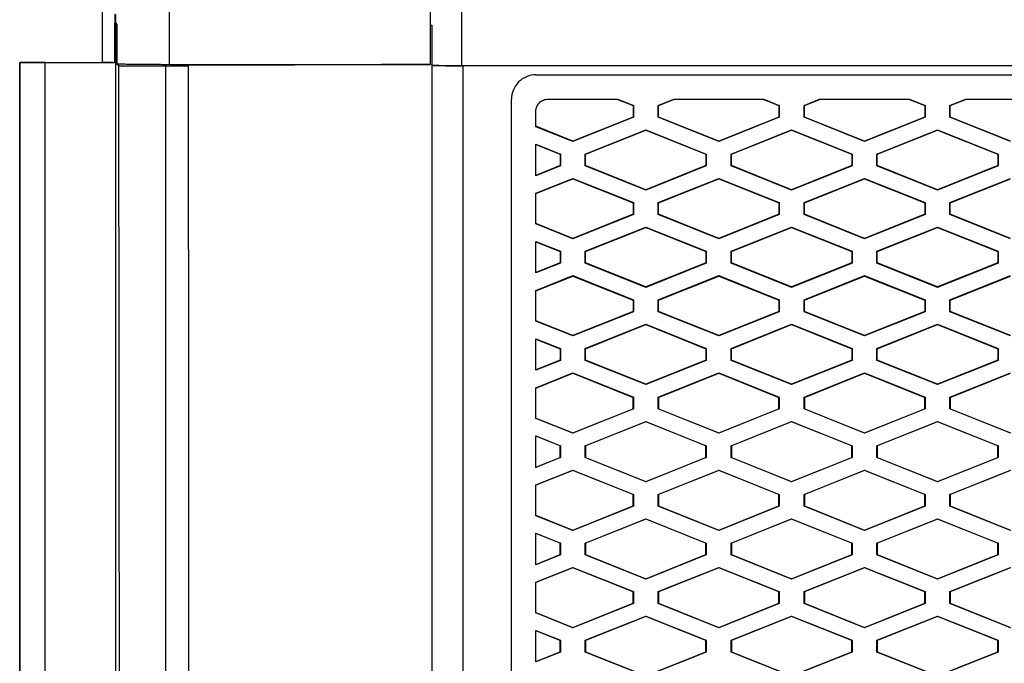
# Model space of a CAD drawing. Header units: millimetres. Extents: x -0.43 to 1.28, y -0.94 to 1.34.
# Tile 64 of 177: x 0.2464 to 0.2869, y 0.3525 to 0.379. Entities that reach past the tile are written whole.
import ezdxf

# ---------------------------------------------------------------- set-up
doc = ezdxf.new("R2010")
doc.units = ezdxf.units.MM

msp = doc.modelspace()

# ---------------------------------------------------------------- linework, layer by layer
at = {"color": 7, "linetype": 'Continuous', "lineweight": 25}
for p, q in [((0.264568, 0.377092), (0.264568, 0.406187)), ((0.26329, 0.377142), (0.26329, 0.405305)), ((0.250337, 0.378828), (0.250291, 0.378828)), ((0.250337, 0.378828), (0.25039, 0.378775)), ((0.26329, 0.378757), (0.263338, 0.378757)), ((0.246389, 0.377214), (0.249798, 0.377214)), ((0.246389, 0.377214), (0.246392, 0.37721)), ((0.247437, 0.37721), (0.246392, 0.37721)), ((0.247441, 0.377206), (0.247437, 0.37721)), ((0.250291, 0.377206), (0.247441, 0.377206)), ((0.250467, 0.377076), (0.25039, 0.377153)), ((0.250467, 0.377076), (0.252386, 0.37708)), ((0.26329, 0.377142), (0.26329, 0.377133)), ((0.264568, 0.377092), (0.321613, 0.377092)), ((0.321661, 0.377079), (0.264615, 0.377079)), ((0.264615, 0.377079), (0.264616, 0.325797)), ((0.267615, 0.376707), (0.318661, 0.376707)), ((0.266616, 0.327797), (0.266615, 0.375707)), ((0.268115, 0.375707), (0.270986, 0.375707)), ((0.270949, 0.375707), (0.271613, 0.375441)), ((0.270986, 0.375707), (0.271627, 0.37545)), ((0.271627, 0.37545), (0.271613, 0.375441)), ((0.271613, 0.375441), (0.271613, 0.374973)), ((0.271627, 0.37545), (0.271627, 0.374963)), ((0.272646, 0.37545), (0.273287, 0.375707)), ((0.272646, 0.374963), (0.272646, 0.37545)), ((0.27266, 0.375441), (0.272646, 0.37545)), ((0.27266, 0.375441), (0.273324, 0.375707)), ((0.27266, 0.374973), (0.27266, 0.375441)), ((0.273287, 0.375707), (0.276986, 0.375707)), ((0.276949, 0.375707), (0.277613, 0.375441)), ((0.276986, 0.375707), (0.277627, 0.37545)), ((0.277627, 0.37545), (0.277613, 0.375441)), ((0.277613, 0.375441), (0.277613, 0.374973)), ((0.277627, 0.37545), (0.277627, 0.374963)), ((0.278646, 0.37545), (0.279287, 0.375707)), ((0.278646, 0.374963), (0.278646, 0.37545)), ((0.27866, 0.375441), (0.278646, 0.37545)), ((0.27866, 0.375441), (0.279324, 0.375707)), ((0.27866, 0.374973), (0.27866, 0.375441)), ((0.279287, 0.375707), (0.282986, 0.375707)), ((0.282949, 0.375707), (0.283613, 0.375441)), ((0.282986, 0.375707), (0.283627, 0.37545)), ((0.283627, 0.37545), (0.283613, 0.375441)), ((0.283613, 0.375441), (0.283613, 0.374973)), ((0.283627, 0.37545), (0.283627, 0.374963)), ((0.284646, 0.375451), (0.285287, 0.375707)), ((0.284646, 0.374963), (0.284646, 0.375451)), ((0.28466, 0.375441), (0.284646, 0.375451)), ((0.28466, 0.375441), (0.285324, 0.375707)), ((0.28466, 0.374973), (0.28466, 0.375441)), ((0.285287, 0.375707), (0.288986, 0.375707)), ((0.267615, 0.374575), (0.267615, 0.375207)), ((0.271613, 0.374973), (0.269137, 0.373982)), ((0.271613, 0.374973), (0.271627, 0.374963)), ((0.27266, 0.374973), (0.272646, 0.374963)), ((0.275137, 0.373982), (0.27266, 0.374973)), ((0.277613, 0.374973), (0.275137, 0.373982)), ((0.277613, 0.374973), (0.277627, 0.374963)), ((0.27866, 0.374973), (0.278646, 0.374963)), ((0.281137, 0.373982), (0.27866, 0.374973)), ((0.283613, 0.374973), (0.281137, 0.373982)), ((0.283613, 0.374973), (0.283627, 0.374963)), ((0.28466, 0.374973), (0.284646, 0.374963)), ((0.287137, 0.373982), (0.28466, 0.374973)), ((0.269137, 0.373982), (0.267615, 0.37459)), ((0.269137, 0.373967), (0.267615, 0.374575)), ((0.271627, 0.374963), (0.269137, 0.373967)), ((0.275137, 0.373967), (0.272646, 0.374963)), ((0.277627, 0.374963), (0.275137, 0.373967)), ((0.281137, 0.373967), (0.278646, 0.374963)), ((0.283627, 0.374963), (0.281137, 0.373967)), ((0.287137, 0.373967), (0.284646, 0.374963)), ((0.269646, 0.37345), (0.272137, 0.374447)), ((0.26966, 0.373441), (0.272137, 0.374432)), ((0.272137, 0.374447), (0.274627, 0.37345)), ((0.272137, 0.374432), (0.272137, 0.374447)), ((0.272137, 0.374432), (0.274613, 0.373441)), ((0.275646, 0.37345), (0.278137, 0.374447)), ((0.27566, 0.373441), (0.278137, 0.374432)), ((0.278137, 0.374447), (0.280627, 0.373451)), ((0.278137, 0.374432), (0.278137, 0.374447)), ((0.278137, 0.374432), (0.280613, 0.373441)), ((0.281646, 0.373451), (0.284137, 0.374447)), ((0.28166, 0.373441), (0.284137, 0.374432)), ((0.284137, 0.374447), (0.286627, 0.373451)), ((0.284137, 0.374432), (0.284137, 0.374447)), ((0.284137, 0.374432), (0.286613, 0.373441)), ((0.267615, 0.373855), (0.268627, 0.37345)), ((0.267616, 0.372558), (0.267615, 0.373855)), ((0.267615, 0.37384), (0.268613, 0.373441)), ((0.269137, 0.373982), (0.269137, 0.373967)), ((0.275137, 0.373982), (0.275137, 0.373967)), ((0.281137, 0.373982), (0.281137, 0.373967)), ((0.268627, 0.37345), (0.268613, 0.373441)), ((0.268613, 0.373441), (0.268613, 0.372973)), ((0.268627, 0.37345), (0.268627, 0.372963)), ((0.269646, 0.372963), (0.269646, 0.37345)), ((0.26966, 0.373441), (0.269646, 0.37345)), ((0.26966, 0.372973), (0.26966, 0.373441)), ((0.274613, 0.373441), (0.274627, 0.37345)), ((0.274613, 0.373441), (0.274613, 0.372973)), ((0.274627, 0.37345), (0.274627, 0.372963)), ((0.275646, 0.372963), (0.275646, 0.37345)), ((0.27566, 0.373441), (0.275646, 0.37345)), ((0.27566, 0.372973), (0.27566, 0.373441)), ((0.280613, 0.373441), (0.280627, 0.373451)), ((0.280613, 0.373441), (0.280613, 0.372973)), ((0.280627, 0.373451), (0.280627, 0.372963)), ((0.281646, 0.372963), (0.281646, 0.373451)), ((0.28166, 0.373441), (0.281646, 0.373451)), ((0.28166, 0.372973), (0.28166, 0.373441)), ((0.286613, 0.373441), (0.286627, 0.373451)), ((0.286613, 0.373441), (0.286613, 0.372973)), ((0.286627, 0.373451), (0.286627, 0.372963)), ((0.268613, 0.372973), (0.267616, 0.372573)), ((0.268627, 0.372963), (0.267616, 0.372558)), ((0.268613, 0.372973), (0.268627, 0.372963)), ((0.26966, 0.372973), (0.269646, 0.372963)), ((0.272137, 0.371967), (0.269646, 0.372963)), ((0.272137, 0.371982), (0.26966, 0.372973)), ((0.274613, 0.372973), (0.272137, 0.371982)), ((0.274627, 0.372963), (0.272137, 0.371967)), ((0.274613, 0.372973), (0.274627, 0.372963)), ((0.27566, 0.372973), (0.275646, 0.372963)), ((0.278137, 0.371967), (0.275646, 0.372963)), ((0.278137, 0.371982), (0.27566, 0.372973)), ((0.280613, 0.372973), (0.278137, 0.371982)), ((0.280627, 0.372963), (0.278137, 0.371967)), ((0.280613, 0.372973), (0.280627, 0.372963)), ((0.28166, 0.372973), (0.281646, 0.372963)), ((0.284137, 0.371967), (0.281646, 0.372963)), ((0.284137, 0.371982), (0.28166, 0.372973)), ((0.286613, 0.372973), (0.284137, 0.371982)), ((0.286627, 0.372963), (0.284137, 0.371967)), ((0.286613, 0.372973), (0.286627, 0.372963)), ((0.267616, 0.371838), (0.269137, 0.372447)), ((0.267616, 0.371823), (0.269137, 0.372431)), ((0.269137, 0.372447), (0.271627, 0.37145)), ((0.269137, 0.372447), (0.269137, 0.372431)), ((0.269137, 0.372431), (0.271613, 0.371441)), ((0.272646, 0.37145), (0.275137, 0.372447)), ((0.27266, 0.371441), (0.275137, 0.372432)), ((0.275137, 0.372447), (0.277627, 0.37145)), ((0.275137, 0.372447), (0.275137, 0.372432)), ((0.275137, 0.372432), (0.277613, 0.371441)), ((0.278646, 0.37145), (0.281137, 0.372447)), ((0.27866, 0.371441), (0.281137, 0.372432)), ((0.281137, 0.372447), (0.283627, 0.37145)), ((0.281137, 0.372447), (0.281137, 0.372432)), ((0.281137, 0.372432), (0.283613, 0.371441)), ((0.284646, 0.371451), (0.287137, 0.372447)), ((0.28466, 0.371441), (0.287137, 0.372432)), ((0.267616, 0.370575), (0.267616, 0.371838)), ((0.272137, 0.371967), (0.272137, 0.371982)), ((0.278137, 0.371967), (0.278137, 0.371982)), ((0.284137, 0.371967), (0.284137, 0.371982)), ((0.271613, 0.371441), (0.271627, 0.37145)), ((0.271613, 0.371441), (0.271613, 0.370973)), ((0.271627, 0.37145), (0.271627, 0.370963)), ((0.272646, 0.370963), (0.272646, 0.37145)), ((0.27266, 0.371441), (0.272646, 0.37145)), ((0.27266, 0.370973), (0.27266, 0.371441)), ((0.277613, 0.371441), (0.277627, 0.37145)), ((0.277613, 0.371441), (0.277613, 0.370973)), ((0.277627, 0.37145), (0.277627, 0.370963)), ((0.278646, 0.370963), (0.278646, 0.37145)), ((0.27866, 0.371441), (0.278646, 0.37145)), ((0.27866, 0.370973), (0.27866, 0.371441)), ((0.283613, 0.371441), (0.283627, 0.37145)), ((0.283613, 0.371441), (0.283613, 0.370973)), ((0.283627, 0.37145), (0.283627, 0.370963)), ((0.284646, 0.370963), (0.284646, 0.371451)), ((0.28466, 0.371441), (0.284646, 0.371451)), ((0.28466, 0.370973), (0.28466, 0.371441)), ((0.271613, 0.370973), (0.269137, 0.369982)), ((0.271627, 0.370963), (0.269137, 0.369967)), ((0.271613, 0.370973), (0.271627, 0.370963)), ((0.27266, 0.370973), (0.272646, 0.370963)), ((0.275137, 0.369967), (0.272646, 0.370963)), ((0.275137, 0.369982), (0.27266, 0.370973)), ((0.277613, 0.370973), (0.275137, 0.369982)), ((0.277627, 0.370963), (0.275137, 0.369967)), ((0.277613, 0.370973), (0.277627, 0.370963)), ((0.27866, 0.370973), (0.278646, 0.370963)), ((0.281137, 0.369967), (0.278646, 0.370963)), ((0.281137, 0.369982), (0.27866, 0.370973)), ((0.283613, 0.370973), (0.281137, 0.369982)), ((0.283627, 0.370963), (0.281137, 0.369967)), ((0.283613, 0.370973), (0.283627, 0.370963)), ((0.28466, 0.370973), (0.284646, 0.370963)), ((0.287137, 0.369967), (0.284646, 0.370963)), ((0.287137, 0.369982), (0.28466, 0.370973)), ((0.269137, 0.369982), (0.267616, 0.37059)), ((0.269137, 0.369967), (0.267616, 0.370575)), ((0.269646, 0.36945), (0.272137, 0.370447)), ((0.26966, 0.369441), (0.272137, 0.370432)), ((0.272137, 0.370447), (0.274627, 0.36945)), ((0.272137, 0.370432), (0.272137, 0.370447)), ((0.272137, 0.370432), (0.274613, 0.369441)), ((0.275646, 0.36945), (0.278137, 0.370447)), ((0.27566, 0.369441), (0.278137, 0.370432)), ((0.278137, 0.370447), (0.280627, 0.369451)), ((0.278137, 0.370432), (0.278137, 0.370447)), ((0.278137, 0.370432), (0.280613, 0.369441)), ((0.281646, 0.369451), (0.284137, 0.370447)), ((0.28166, 0.369441), (0.284137, 0.370432)), ((0.284137, 0.370447), (0.286627, 0.369451)), ((0.284137, 0.370432), (0.284137, 0.370447)), ((0.284137, 0.370432), (0.286613, 0.369441)), ((0.267616, 0.369855), (0.268627, 0.36945)), ((0.267616, 0.368558), (0.267616, 0.369855)), ((0.267616, 0.36984), (0.268613, 0.369441)), ((0.269137, 0.369982), (0.269137, 0.369967)), ((0.275137, 0.369982), (0.275137, 0.369967)), ((0.281137, 0.369982), (0.281137, 0.369967)), ((0.268627, 0.36945), (0.268613, 0.369441)), ((0.268613, 0.369441), (0.268613, 0.368973)), ((0.268627, 0.36945), (0.268627, 0.368963)), ((0.269646, 0.368963), (0.269646, 0.36945)), ((0.26966, 0.369441), (0.269646, 0.36945)), ((0.26966, 0.368973), (0.26966, 0.369441)), ((0.274613, 0.369441), (0.274627, 0.36945)), ((0.274613, 0.369441), (0.274613, 0.368973)), ((0.274627, 0.36945), (0.274627, 0.368963)), ((0.275646, 0.368963), (0.275646, 0.36945)), ((0.27566, 0.369441), (0.275646, 0.36945)), ((0.27566, 0.368973), (0.27566, 0.369441)), ((0.280627, 0.369451), (0.280613, 0.369441)), ((0.280613, 0.369441), (0.280613, 0.368973)), ((0.280627, 0.369451), (0.280627, 0.368963)), ((0.281646, 0.368963), (0.281646, 0.369451)), ((0.28166, 0.369441), (0.281646, 0.369451)), ((0.28166, 0.368973), (0.28166, 0.369441)), ((0.286627, 0.369451), (0.286613, 0.369441)), ((0.286613, 0.369441), (0.286613, 0.368973)), ((0.286627, 0.369451), (0.286627, 0.368963)), ((0.268613, 0.368973), (0.267616, 0.368573)), ((0.268627, 0.368963), (0.267616, 0.368558)), ((0.268613, 0.368973), (0.268627, 0.368963)), ((0.26966, 0.368973), (0.269646, 0.368963)), ((0.272137, 0.367967), (0.269646, 0.368963)), ((0.272137, 0.367982), (0.26966, 0.368973)), ((0.274613, 0.368973), (0.272137, 0.367982)), ((0.274627, 0.368963), (0.272137, 0.367967)), ((0.274613, 0.368973), (0.274627, 0.368963)), ((0.275646, 0.368963), (0.27566, 0.368973)), ((0.278137, 0.367967), (0.275646, 0.368963)), ((0.278137, 0.367982), (0.27566, 0.368973)), ((0.280613, 0.368973), (0.278137, 0.367982)), ((0.280627, 0.368963), (0.278137, 0.367967)), ((0.280613, 0.368973), (0.280627, 0.368963)), ((0.281646, 0.368963), (0.28166, 0.368973)), ((0.284137, 0.367967), (0.281646, 0.368963)), ((0.284137, 0.367982), (0.28166, 0.368973)), ((0.286613, 0.368973), (0.284137, 0.367982)), ((0.286627, 0.368963), (0.284137, 0.367967)), ((0.286613, 0.368973), (0.286627, 0.368963)), ((0.267616, 0.367838), (0.269137, 0.368447)), ((0.267616, 0.367823), (0.269137, 0.368431)), ((0.269137, 0.368447), (0.271627, 0.36745)), ((0.269137, 0.368447), (0.269137, 0.368431)), ((0.269137, 0.368431), (0.271613, 0.367441)), ((0.272646, 0.36745), (0.275137, 0.368447)), ((0.27266, 0.367441), (0.275137, 0.368432)), ((0.275137, 0.368447), (0.277627, 0.36745)), ((0.275137, 0.368447), (0.275137, 0.368432)), ((0.275137, 0.368432), (0.277613, 0.367441)), ((0.278646, 0.36745), (0.281137, 0.368447)), ((0.27866, 0.367441), (0.281137, 0.368432)), ((0.281137, 0.368447), (0.283627, 0.36745)), ((0.281137, 0.368447), (0.281137, 0.368432)), ((0.281137, 0.368432), (0.283613, 0.367441)), ((0.284646, 0.367451), (0.287137, 0.368447)), ((0.28466, 0.367441), (0.287137, 0.368432)), ((0.267616, 0.366575), (0.267616, 0.367838)), ((0.272137, 0.367967), (0.272137, 0.367982)), ((0.278137, 0.367982), (0.278137, 0.367967)), ((0.284137, 0.367982), (0.284137, 0.367967)), ((0.271613, 0.367441), (0.271627, 0.36745)), ((0.271613, 0.367441), (0.271613, 0.366973)), ((0.271627, 0.36745), (0.271627, 0.366963)), ((0.272646, 0.366963), (0.272646, 0.36745)), ((0.27266, 0.367441), (0.272646, 0.36745)), ((0.27266, 0.366973), (0.27266, 0.367441)), ((0.277613, 0.367441), (0.277627, 0.36745)), ((0.277613, 0.367441), (0.277613, 0.366973)), ((0.277627, 0.36745), (0.277627, 0.366963)), ((0.278646, 0.366963), (0.278646, 0.36745)), ((0.27866, 0.367441), (0.278646, 0.36745)), ((0.27866, 0.366973), (0.27866, 0.367441)), ((0.283613, 0.367441), (0.283627, 0.36745)), ((0.283613, 0.367441), (0.283613, 0.366973)), ((0.283627, 0.36745), (0.283627, 0.366963)), ((0.284646, 0.366963), (0.284646, 0.367451)), ((0.28466, 0.367441), (0.284646, 0.367451)), ((0.28466, 0.366973), (0.28466, 0.367441)), ((0.271613, 0.366973), (0.269137, 0.365982)), ((0.271627, 0.366963), (0.269137, 0.365967)), ((0.271613, 0.366973), (0.271627, 0.366963)), ((0.27266, 0.366973), (0.272646, 0.366963)), ((0.275137, 0.365967), (0.272646, 0.366963)), ((0.275137, 0.365982), (0.27266, 0.366973)), ((0.277613, 0.366973), (0.275137, 0.365982)), ((0.277627, 0.366963), (0.275137, 0.365967)), ((0.277613, 0.366973), (0.277627, 0.366963)), ((0.27866, 0.366973), (0.278646, 0.366963)), ((0.281137, 0.365967), (0.278646, 0.366963)), ((0.281137, 0.365982), (0.27866, 0.366973)), ((0.283613, 0.366973), (0.281137, 0.365982)), ((0.283627, 0.366963), (0.281137, 0.365967)), ((0.283613, 0.366973), (0.283627, 0.366963)), ((0.28466, 0.366973), (0.284646, 0.366963)), ((0.287137, 0.365967), (0.284646, 0.366963)), ((0.287137, 0.365982), (0.28466, 0.366973)), ((0.269137, 0.365982), (0.267616, 0.36659)), ((0.269137, 0.365967), (0.267616, 0.366575)), ((0.269646, 0.36545), (0.272137, 0.366447)), ((0.26966, 0.365441), (0.272137, 0.366432)), ((0.272137, 0.366447), (0.274627, 0.36545)), ((0.272137, 0.366432), (0.272137, 0.366447)), ((0.272137, 0.366432), (0.274613, 0.365441)), ((0.275646, 0.36545), (0.278137, 0.366447)), ((0.27566, 0.365441), (0.278137, 0.366432)), ((0.278137, 0.366447), (0.280627, 0.365451)), ((0.278137, 0.366432), (0.278137, 0.366447)), ((0.278137, 0.366432), (0.280613, 0.365441)), ((0.281646, 0.365451), (0.284137, 0.366447)), ((0.28166, 0.365441), (0.284137, 0.366432)), ((0.284137, 0.366447), (0.286627, 0.365451)), ((0.284137, 0.366432), (0.284137, 0.366447)), ((0.284137, 0.366432), (0.286613, 0.365441)), ((0.267616, 0.365855), (0.268627, 0.36545)), ((0.267616, 0.364558), (0.267616, 0.365855)), ((0.267616, 0.36584), (0.268613, 0.365441)), ((0.269137, 0.365982), (0.269137, 0.365967)), ((0.275137, 0.365982), (0.275137, 0.365967)), ((0.281137, 0.365982), (0.281137, 0.365967)), ((0.268627, 0.36545), (0.268613, 0.365441)), ((0.268613, 0.365441), (0.268613, 0.364973)), ((0.268627, 0.36545), (0.268627, 0.364963)), ((0.269646, 0.364963), (0.269646, 0.36545)), ((0.26966, 0.365441), (0.269646, 0.36545)), ((0.26966, 0.364973), (0.26966, 0.365441)), ((0.274613, 0.365441), (0.274627, 0.36545)), ((0.274613, 0.365441), (0.274613, 0.364973)), ((0.274627, 0.36545), (0.274627, 0.364963)), ((0.275646, 0.364963), (0.275646, 0.36545)), ((0.27566, 0.365441), (0.275646, 0.36545)), ((0.27566, 0.364973), (0.27566, 0.365441)), ((0.280627, 0.365451), (0.280613, 0.365441)), ((0.280613, 0.365441), (0.280613, 0.364973)), ((0.280627, 0.365451), (0.280627, 0.364963)), ((0.281646, 0.364963), (0.281646, 0.365451)), ((0.28166, 0.365441), (0.281646, 0.365451)), ((0.28166, 0.364973), (0.28166, 0.365441)), ((0.286627, 0.365451), (0.286613, 0.365441)), ((0.286613, 0.365441), (0.286613, 0.364973)), ((0.286627, 0.365451), (0.286627, 0.364963)), ((0.268613, 0.364973), (0.267616, 0.364573)), ((0.268627, 0.364963), (0.267616, 0.364558)), ((0.268613, 0.364973), (0.268627, 0.364963)), ((0.26966, 0.364973), (0.269646, 0.364963)), ((0.272137, 0.363967), (0.269646, 0.364963)), ((0.272137, 0.363982), (0.26966, 0.364973)), ((0.274613, 0.364973), (0.272137, 0.363982)), ((0.274627, 0.364963), (0.272137, 0.363967)), ((0.274613, 0.364973), (0.274627, 0.364963)), ((0.275646, 0.364963), (0.27566, 0.364973)), ((0.278137, 0.363967), (0.275646, 0.364963)), ((0.278137, 0.363982), (0.27566, 0.364973)), ((0.280613, 0.364973), (0.278137, 0.363982)), ((0.280627, 0.364963), (0.278137, 0.363967)), ((0.280613, 0.364973), (0.280627, 0.364963)), ((0.281646, 0.364963), (0.28166, 0.364973)), ((0.284137, 0.363967), (0.281646, 0.364963)), ((0.284137, 0.363982), (0.28166, 0.364973)), ((0.286613, 0.364973), (0.284137, 0.363982)), ((0.286627, 0.364963), (0.284137, 0.363967)), ((0.286613, 0.364973), (0.286627, 0.364963)), ((0.267616, 0.363838), (0.269137, 0.364447)), ((0.269137, 0.364447), (0.271627, 0.36345)), ((0.269137, 0.364447), (0.269137, 0.364431)), ((0.272646, 0.36345), (0.275137, 0.364447)), ((0.275137, 0.364447), (0.277627, 0.36345)), ((0.275137, 0.364447), (0.275137, 0.364432)), ((0.278646, 0.36345), (0.281137, 0.364447)), ((0.281137, 0.364447), (0.283627, 0.36345)), ((0.281137, 0.364447), (0.281137, 0.364432)), ((0.284646, 0.363451), (0.287137, 0.364447)), ((0.267616, 0.363823), (0.269137, 0.364431)), ((0.269137, 0.364431), (0.271613, 0.363441)), ((0.27266, 0.363441), (0.275137, 0.364432)), ((0.275137, 0.364432), (0.277613, 0.363441)), ((0.27866, 0.363441), (0.281137, 0.364432)), ((0.281137, 0.364432), (0.283613, 0.363441)), ((0.28466, 0.363441), (0.287137, 0.364432)), ((0.267616, 0.362575), (0.267616, 0.363838)), ((0.272137, 0.363967), (0.272137, 0.363982)), ((0.278137, 0.363982), (0.278137, 0.363967)), ((0.284137, 0.363982), (0.284137, 0.363967)), ((0.271613, 0.363441), (0.271627, 0.36345)), ((0.271613, 0.362973), (0.271613, 0.363441)), ((0.271627, 0.36345), (0.271627, 0.362963)), ((0.272646, 0.362963), (0.272646, 0.36345)), ((0.27266, 0.363441), (0.272646, 0.36345)), ((0.27266, 0.363441), (0.27266, 0.362973)), ((0.277613, 0.363441), (0.277627, 0.36345)), ((0.277613, 0.362973), (0.277613, 0.363441)), ((0.277627, 0.36345), (0.277627, 0.362963)), ((0.278646, 0.362963), (0.278646, 0.36345)), ((0.27866, 0.363441), (0.278646, 0.36345)), ((0.27866, 0.363441), (0.27866, 0.362973)), ((0.283613, 0.363441), (0.283627, 0.36345)), ((0.283613, 0.362973), (0.283613, 0.363441)), ((0.283627, 0.36345), (0.283627, 0.362963)), ((0.284646, 0.362963), (0.284646, 0.363451)), ((0.28466, 0.363441), (0.284646, 0.363451)), ((0.28466, 0.363441), (0.28466, 0.362973)), ((0.269137, 0.361982), (0.271613, 0.362973)), ((0.271627, 0.362963), (0.269137, 0.361967)), ((0.271613, 0.362973), (0.271627, 0.362963)), ((0.27266, 0.362973), (0.272646, 0.362963)), ((0.275137, 0.361967), (0.272646, 0.362963)), ((0.27266, 0.362973), (0.275137, 0.361982)), ((0.275137, 0.361982), (0.277613, 0.362973)), ((0.277627, 0.362963), (0.275137, 0.361967)), ((0.277613, 0.362973), (0.277627, 0.362963)), ((0.27866, 0.362973), (0.278646, 0.362963)), ((0.281137, 0.361967), (0.278646, 0.362963)), ((0.27866, 0.362973), (0.281137, 0.361982)), ((0.281137, 0.361982), (0.283613, 0.362973)), ((0.283627, 0.362963), (0.281137, 0.361967)), ((0.283613, 0.362973), (0.283627, 0.362963)), ((0.28466, 0.362973), (0.284646, 0.362963)), ((0.287137, 0.361967), (0.284646, 0.362963)), ((0.28466, 0.362973), (0.287137, 0.361982)), ((0.267616, 0.36259), (0.269137, 0.361982)), ((0.269137, 0.361967), (0.267616, 0.362575)), ((0.269646, 0.36145), (0.272137, 0.362447)), ((0.272137, 0.362432), (0.26966, 0.361441)), ((0.272137, 0.362447), (0.274627, 0.36145)), ((0.272137, 0.362432), (0.272137, 0.362447)), ((0.274613, 0.361441), (0.272137, 0.362432)), ((0.275646, 0.36145), (0.278137, 0.362447)), ((0.278137, 0.362432), (0.27566, 0.361441)), ((0.278137, 0.362447), (0.280627, 0.361451)), ((0.278137, 0.362432), (0.278137, 0.362447)), ((0.280613, 0.361441), (0.278137, 0.362432)), ((0.281646, 0.361451), (0.284137, 0.362447)), ((0.284137, 0.362432), (0.28166, 0.361441)), ((0.284137, 0.362447), (0.286627, 0.361451)), ((0.284137, 0.362432), (0.284137, 0.362447)), ((0.286613, 0.361441), (0.284137, 0.362432)), ((0.267616, 0.361855), (0.268627, 0.36145)), ((0.267616, 0.360558), (0.267616, 0.361855)), ((0.268613, 0.361441), (0.267616, 0.36184)), ((0.269137, 0.361982), (0.269137, 0.361967)), ((0.275137, 0.361982), (0.275137, 0.361967)), ((0.281137, 0.361982), (0.281137, 0.361967)), ((0.268627, 0.36145), (0.268613, 0.361441)), ((0.268613, 0.360973), (0.268613, 0.361441)), ((0.268627, 0.36145), (0.268627, 0.360963)), ((0.269646, 0.360963), (0.269646, 0.36145)), ((0.26966, 0.361441), (0.269646, 0.36145)), ((0.26966, 0.361441), (0.26966, 0.360973)), ((0.274613, 0.361441), (0.274627, 0.36145)), ((0.274613, 0.360973), (0.274613, 0.361441)), ((0.274627, 0.36145), (0.274627, 0.360963)), ((0.275646, 0.360963), (0.275646, 0.36145)), ((0.27566, 0.361441), (0.275646, 0.36145)), ((0.27566, 0.361441), (0.27566, 0.360973)), ((0.280627, 0.361451), (0.280613, 0.361441)), ((0.280613, 0.360973), (0.280613, 0.361441)), ((0.280627, 0.361451), (0.280627, 0.360963)), ((0.281646, 0.360963), (0.281646, 0.361451)), ((0.28166, 0.361441), (0.281646, 0.361451)), ((0.28166, 0.361441), (0.28166, 0.360973)), ((0.286627, 0.361451), (0.286613, 0.361441)), ((0.286613, 0.360973), (0.286613, 0.361441)), ((0.286627, 0.361451), (0.286627, 0.360963)), ((0.267616, 0.360573), (0.268613, 0.360973)), ((0.268627, 0.360963), (0.267616, 0.360558)), ((0.268613, 0.360973), (0.268627, 0.360963)), ((0.26966, 0.360973), (0.269646, 0.360963)), ((0.272137, 0.359967), (0.269646, 0.360963)), ((0.26966, 0.360973), (0.272137, 0.359982)), ((0.272137, 0.359982), (0.274613, 0.360973)), ((0.274627, 0.360963), (0.272137, 0.359967)), ((0.274613, 0.360973), (0.274627, 0.360963)), ((0.275646, 0.360963), (0.27566, 0.360973)), ((0.278137, 0.359967), (0.275646, 0.360963)), ((0.27566, 0.360973), (0.278137, 0.359982)), ((0.278137, 0.359982), (0.280613, 0.360973)), ((0.280627, 0.360963), (0.278137, 0.359967)), ((0.280613, 0.360973), (0.280627, 0.360963)), ((0.281646, 0.360963), (0.28166, 0.360973)), ((0.284137, 0.359967), (0.281646, 0.360963)), ((0.28166, 0.360973), (0.284137, 0.359982)), ((0.284137, 0.359982), (0.286613, 0.360973)), ((0.286627, 0.360963), (0.284137, 0.359967)), ((0.286613, 0.360973), (0.286627, 0.360963)), ((0.267616, 0.359838), (0.269137, 0.360447)), ((0.269137, 0.360431), (0.267616, 0.359823)), ((0.269137, 0.360447), (0.271627, 0.35945)), ((0.269137, 0.360447), (0.269137, 0.360431)), ((0.271613, 0.359441), (0.269137, 0.360431)), ((0.272646, 0.35945), (0.275137, 0.360447)), ((0.275137, 0.360432), (0.27266, 0.359441)), ((0.275137, 0.360447), (0.277627, 0.35945)), ((0.275137, 0.360447), (0.275137, 0.360432)), ((0.277613, 0.359441), (0.275137, 0.360432)), ((0.278646, 0.35945), (0.281137, 0.360447)), ((0.281137, 0.360432), (0.27866, 0.359441)), ((0.281137, 0.360447), (0.283627, 0.35945)), ((0.281137, 0.360447), (0.281137, 0.360432)), ((0.283613, 0.359441), (0.281137, 0.360432)), ((0.284646, 0.359451), (0.287137, 0.360447)), ((0.287137, 0.360432), (0.28466, 0.359441)), ((0.267616, 0.358575), (0.267616, 0.359838)), ((0.272137, 0.359967), (0.272137, 0.359982)), ((0.278137, 0.359982), (0.278137, 0.359967)), ((0.284137, 0.359982), (0.284137, 0.359967)), ((0.271613, 0.359441), (0.271627, 0.35945)), ((0.271613, 0.358973), (0.271613, 0.359441)), ((0.271627, 0.35945), (0.271627, 0.358963)), ((0.272646, 0.358963), (0.272646, 0.35945)), ((0.27266, 0.359441), (0.272646, 0.35945)), ((0.27266, 0.359441), (0.27266, 0.358973)), ((0.277613, 0.359441), (0.277627, 0.35945)), ((0.277613, 0.358973), (0.277613, 0.359441)), ((0.277627, 0.35945), (0.277627, 0.358963)), ((0.278646, 0.358963), (0.278646, 0.35945)), ((0.27866, 0.359441), (0.278646, 0.35945)), ((0.27866, 0.359441), (0.27866, 0.358973)), ((0.283613, 0.359441), (0.283627, 0.35945)), ((0.283613, 0.358973), (0.283613, 0.359441)), ((0.283627, 0.35945), (0.283627, 0.358963)), ((0.284646, 0.358963), (0.284646, 0.359451)), ((0.28466, 0.359441), (0.284646, 0.359451)), ((0.28466, 0.359441), (0.28466, 0.358973)), ((0.269137, 0.357982), (0.271613, 0.358973)), ((0.271627, 0.358963), (0.269137, 0.357967)), ((0.271613, 0.358973), (0.271627, 0.358963)), ((0.27266, 0.358973), (0.272646, 0.358963)), ((0.275137, 0.357967), (0.272646, 0.358963)), ((0.27266, 0.358973), (0.275137, 0.357982)), ((0.275137, 0.357982), (0.277613, 0.358973)), ((0.277627, 0.358963), (0.275137, 0.357967)), ((0.277613, 0.358973), (0.277627, 0.358963)), ((0.27866, 0.358973), (0.278646, 0.358963)), ((0.281137, 0.357967), (0.278646, 0.358963)), ((0.27866, 0.358973), (0.281137, 0.357982)), ((0.281137, 0.357982), (0.283613, 0.358973)), ((0.283627, 0.358963), (0.281137, 0.357967)), ((0.283613, 0.358973), (0.283627, 0.358963)), ((0.28466, 0.358973), (0.284646, 0.358963)), ((0.287137, 0.357967), (0.284646, 0.358963)), ((0.28466, 0.358973), (0.287137, 0.357982)), ((0.267616, 0.35859), (0.269137, 0.357982)), ((0.269137, 0.357967), (0.267616, 0.358575)), ((0.269646, 0.35745), (0.272137, 0.358447)), ((0.272137, 0.358432), (0.26966, 0.357441)), ((0.272137, 0.358447), (0.274627, 0.35745)), ((0.272137, 0.358432), (0.272137, 0.358447)), ((0.274613, 0.357441), (0.272137, 0.358432)), ((0.275646, 0.35745), (0.278137, 0.358447)), ((0.278137, 0.358432), (0.27566, 0.357441)), ((0.278137, 0.358447), (0.280627, 0.357451)), ((0.278137, 0.358432), (0.278137, 0.358447)), ((0.280613, 0.357441), (0.278137, 0.358432)), ((0.281646, 0.357451), (0.284137, 0.358447)), ((0.284137, 0.358432), (0.28166, 0.357441)), ((0.284137, 0.358447), (0.286627, 0.357451)), ((0.284137, 0.358432), (0.284137, 0.358447)), ((0.286613, 0.357441), (0.284137, 0.358432)), ((0.269137, 0.357982), (0.269137, 0.357967)), ((0.275137, 0.357982), (0.275137, 0.357967)), ((0.281137, 0.357982), (0.281137, 0.357967)), ((0.267616, 0.357855), (0.268627, 0.35745)), ((0.267616, 0.356558), (0.267616, 0.357855)), ((0.268613, 0.357441), (0.267616, 0.35784)), ((0.268627, 0.35745), (0.268613, 0.357441)), ((0.268613, 0.356973), (0.268613, 0.357441)), ((0.268627, 0.35745), (0.268627, 0.356963)), ((0.269646, 0.356963), (0.269646, 0.35745)), ((0.26966, 0.357441), (0.269646, 0.35745)), ((0.26966, 0.357441), (0.26966, 0.356973)), ((0.274613, 0.357441), (0.274627, 0.35745)), ((0.274613, 0.356973), (0.274613, 0.357441)), ((0.274627, 0.35745), (0.274627, 0.356963)), ((0.275646, 0.356963), (0.275646, 0.35745)), ((0.27566, 0.357441), (0.275646, 0.35745)), ((0.27566, 0.357441), (0.27566, 0.356973)), ((0.280627, 0.357451), (0.280613, 0.357441)), ((0.280613, 0.356973), (0.280613, 0.357441)), ((0.280627, 0.357451), (0.280627, 0.356963)), ((0.281646, 0.356963), (0.281646, 0.357451)), ((0.28166, 0.357441), (0.281646, 0.357451)), ((0.28166, 0.357441), (0.28166, 0.356973)), ((0.286627, 0.357451), (0.286613, 0.357441)), ((0.286613, 0.356973), (0.286613, 0.357441)), ((0.286627, 0.357451), (0.286627, 0.356963)), ((0.267616, 0.356573), (0.268613, 0.356973)), ((0.268627, 0.356963), (0.267616, 0.356558)), ((0.268613, 0.356973), (0.268627, 0.356963)), ((0.26966, 0.356973), (0.269646, 0.356963)), ((0.272137, 0.355967), (0.269646, 0.356963)), ((0.26966, 0.356973), (0.272137, 0.355982)), ((0.272137, 0.355982), (0.274613, 0.356973)), ((0.274627, 0.356963), (0.272137, 0.355967)), ((0.274613, 0.356973), (0.274627, 0.356963)), ((0.275646, 0.356963), (0.27566, 0.356973)), ((0.278137, 0.355967), (0.275646, 0.356963)), ((0.27566, 0.356973), (0.278137, 0.355982)), ((0.278137, 0.355982), (0.280613, 0.356973)), ((0.280627, 0.356963), (0.278137, 0.355967)), ((0.280613, 0.356973), (0.280627, 0.356963)), ((0.281646, 0.356963), (0.28166, 0.356973)), ((0.284137, 0.355967), (0.281646, 0.356963)), ((0.28166, 0.356973), (0.284137, 0.355982)), ((0.284137, 0.355982), (0.286613, 0.356973)), ((0.286627, 0.356963), (0.284137, 0.355967)), ((0.286613, 0.356973), (0.286627, 0.356963)), ((0.267616, 0.355838), (0.269137, 0.356447)), ((0.269137, 0.356431), (0.267616, 0.355823)), ((0.269137, 0.356447), (0.271627, 0.35545)), ((0.269137, 0.356447), (0.269137, 0.356431)), ((0.271613, 0.355441), (0.269137, 0.356431)), ((0.272646, 0.35545), (0.275137, 0.356447)), ((0.275137, 0.356432), (0.27266, 0.355441)), ((0.275137, 0.356447), (0.277627, 0.35545)), ((0.275137, 0.356447), (0.275137, 0.356432)), ((0.277613, 0.355441), (0.275137, 0.356432)), ((0.278646, 0.35545), (0.281137, 0.356447)), ((0.281137, 0.356432), (0.27866, 0.355441)), ((0.281137, 0.356447), (0.283627, 0.35545)), ((0.281137, 0.356447), (0.281137, 0.356432)), ((0.283613, 0.355441), (0.281137, 0.356432)), ((0.284646, 0.355451), (0.287137, 0.356447)), ((0.287137, 0.356432), (0.28466, 0.355441)), ((0.272137, 0.355967), (0.272137, 0.355982)), ((0.278137, 0.355982), (0.278137, 0.355967)), ((0.284137, 0.355982), (0.284137, 0.355967)), ((0.267616, 0.354575), (0.267616, 0.355838)), ((0.271613, 0.355441), (0.271627, 0.35545)), ((0.271613, 0.354973), (0.271613, 0.355441)), ((0.271627, 0.35545), (0.271627, 0.354963)), ((0.272646, 0.354963), (0.272646, 0.35545)), ((0.27266, 0.355441), (0.272646, 0.35545)), ((0.27266, 0.355441), (0.27266, 0.354973)), ((0.277613, 0.355441), (0.277627, 0.35545)), ((0.277613, 0.354973), (0.277613, 0.355441)), ((0.277627, 0.35545), (0.277627, 0.354963)), ((0.278646, 0.354963), (0.278646, 0.35545)), ((0.27866, 0.355441), (0.278646, 0.35545)), ((0.27866, 0.355441), (0.27866, 0.354973)), ((0.283613, 0.355441), (0.283627, 0.35545)), ((0.283613, 0.354973), (0.283613, 0.355441)), ((0.283627, 0.35545), (0.283627, 0.354963)), ((0.284646, 0.354963), (0.284646, 0.355451)), ((0.28466, 0.355441), (0.284646, 0.355451)), ((0.28466, 0.355441), (0.28466, 0.354973)), ((0.269137, 0.353982), (0.271613, 0.354973)), ((0.271627, 0.354963), (0.269137, 0.353967)), ((0.271613, 0.354973), (0.271627, 0.354963)), ((0.27266, 0.354973), (0.272646, 0.354963)), ((0.275137, 0.353967), (0.272646, 0.354963)), ((0.27266, 0.354973), (0.275137, 0.353982)), ((0.275137, 0.353982), (0.277613, 0.354973)), ((0.277627, 0.354963), (0.275137, 0.353967)), ((0.277613, 0.354973), (0.277627, 0.354963)), ((0.27866, 0.354973), (0.278646, 0.354963)), ((0.281137, 0.353967), (0.278646, 0.354963)), ((0.27866, 0.354973), (0.281137, 0.353982)), ((0.281137, 0.353982), (0.283613, 0.354973)), ((0.283627, 0.354963), (0.281137, 0.353967)), ((0.283613, 0.354973), (0.283627, 0.354963)), ((0.28466, 0.354973), (0.284646, 0.354963)), ((0.287137, 0.353967), (0.284646, 0.354963)), ((0.28466, 0.354973), (0.287137, 0.353982)), ((0.267616, 0.35459), (0.269137, 0.353982)), ((0.269137, 0.353967), (0.267616, 0.354575)), ((0.269646, 0.35345), (0.272137, 0.354447)), ((0.272137, 0.354432), (0.26966, 0.353441)), ((0.272137, 0.354447), (0.274627, 0.35345)), ((0.272137, 0.354432), (0.272137, 0.354447)), ((0.274613, 0.353441), (0.272137, 0.354432)), ((0.275646, 0.35345), (0.278137, 0.354447)), ((0.278137, 0.354432), (0.27566, 0.353441)), ((0.278137, 0.354447), (0.280627, 0.353451)), ((0.278137, 0.354432), (0.278137, 0.354447)), ((0.280613, 0.353441), (0.278137, 0.354432)), ((0.281646, 0.353451), (0.284137, 0.354447)), ((0.284137, 0.354432), (0.28166, 0.353441)), ((0.284137, 0.354447), (0.286627, 0.353451)), ((0.284137, 0.354432), (0.284137, 0.354447)), ((0.286613, 0.353441), (0.284137, 0.354432)), ((0.269137, 0.353982), (0.269137, 0.353967)), ((0.275137, 0.353982), (0.275137, 0.353967)), ((0.281137, 0.353982), (0.281137, 0.353967)), ((0.267616, 0.353855), (0.268627, 0.35345)), ((0.267616, 0.352558), (0.267616, 0.353855)), ((0.268613, 0.353441), (0.267616, 0.35384)), ((0.268627, 0.35345), (0.268613, 0.353441)), ((0.268613, 0.352973), (0.268613, 0.353441)), ((0.268627, 0.35345), (0.268627, 0.352963)), ((0.269646, 0.352963), (0.269646, 0.35345)), ((0.26966, 0.353441), (0.269646, 0.35345)), ((0.26966, 0.353441), (0.26966, 0.352973)), ((0.274613, 0.353441), (0.274627, 0.35345)), ((0.274613, 0.352973), (0.274613, 0.353441)), ((0.274627, 0.35345), (0.274627, 0.352963)), ((0.275646, 0.352963), (0.275646, 0.35345)), ((0.27566, 0.353441), (0.275646, 0.35345)), ((0.27566, 0.353441), (0.27566, 0.352973)), ((0.280627, 0.353451), (0.280613, 0.353441)), ((0.280613, 0.352973), (0.280613, 0.353441)), ((0.280627, 0.353451), (0.280627, 0.352963)), ((0.281646, 0.352963), (0.281646, 0.353451)), ((0.28166, 0.353441), (0.281646, 0.353451)), ((0.28166, 0.353441), (0.28166, 0.352973)), ((0.286627, 0.353451), (0.286613, 0.353441)), ((0.286613, 0.352973), (0.286613, 0.353441)), ((0.286627, 0.353451), (0.286627, 0.352963)), ((0.267616, 0.352573), (0.268613, 0.352973)), ((0.268627, 0.352963), (0.267616, 0.352558)), ((0.268613, 0.352973), (0.268627, 0.352963)), ((0.26966, 0.352973), (0.269646, 0.352963)), ((0.272137, 0.351967), (0.269646, 0.352963)), ((0.26966, 0.352973), (0.272137, 0.351982)), ((0.272137, 0.351982), (0.274613, 0.352973)), ((0.274627, 0.352963), (0.272137, 0.351967)), ((0.274613, 0.352973), (0.274627, 0.352963)), ((0.275646, 0.352963), (0.27566, 0.352973)), ((0.278137, 0.351967), (0.275646, 0.352963)), ((0.27566, 0.352973), (0.278137, 0.351982)), ((0.278137, 0.351982), (0.280613, 0.352973)), ((0.280627, 0.352963), (0.278137, 0.351967)), ((0.280613, 0.352973), (0.280627, 0.352963)), ((0.281646, 0.352963), (0.28166, 0.352973)), ((0.284137, 0.351967), (0.281646, 0.352963)), ((0.28166, 0.352973), (0.284137, 0.351982)), ((0.284137, 0.351982), (0.286613, 0.352973)), ((0.286627, 0.352963), (0.284137, 0.351967)), ((0.286613, 0.352973), (0.286627, 0.352963))]:
    msp.add_line(p, q, dxfattribs=at)
at = {"color": 7, "linetype": 'Continuous', "lineweight": 25, "flags": 128}
msp.add_lwpolyline([(0.252386, 0.37708), (0.252384, 0.370687), (0.252382, 0.364288), (0.25238, 0.357884), (0.252379, 0.351475), (0.252377, 0.345061), (0.252376, 0.338643), (0.252375, 0.332222), (0.252374, 0.325797)], dxfattribs=at)
at = {"color": 7, "linetype": 'Continuous', "lineweight": 25}
msp.add_arc((0.267615, 0.375707), 0.001, 90.0008, 180.0008, dxfattribs=at)
for centre, start_param in [((0.264568, 0.377115), 3.416188), ((0.264615, 0.377102), 3.141593)]:
    msp.add_ellipse(centre, major_axis=(0.001277, 0), ratio=0.017455, start_param=start_param, end_param=4.712389, dxfattribs=at)
for points in [[(0.252539, 0.406701), (0.252539, 0.396869), (0.252539, 0.387009), (0.252539, 0.377126)], [(0.249798, 0.377214), (0.249798, 0.386573), (0.249799, 0.395903), (0.249801, 0.405202)], [(0.250298, 0.379221), (0.250298, 0.379089), (0.250298, 0.378958), (0.250298, 0.378827)], [(0.250343, 0.378782), (0.250343, 0.378914), (0.250343, 0.379045), (0.250343, 0.379176)], [(0.25039, 0.378775), (0.25039, 0.378235), (0.25039, 0.377694), (0.25039, 0.377153)], [(0.246389, 0.27651), (0.246389, 0.293409), (0.246389, 0.327092), (0.246389, 0.360545), (0.246389, 0.377214)], [(0.247437, 0.276585), (0.247437, 0.310312), (0.247437, 0.343933), (0.247437, 0.37721)], [(0.252386, 0.37708), (0.252703, 0.377081), (0.253021, 0.377082), (0.253338, 0.377082)], [(0.253338, 0.377118), (0.256652, 0.377124), (0.259969, 0.377129), (0.26329, 0.377133)], [(0.253339, 0.325797), (0.253339, 0.342947), (0.253338, 0.360065), (0.253338, 0.377118)]]:
    msp.add_open_spline(points, degree=3, dxfattribs=at)
for points, knots in [([(0.250291, 0.378828), (0.250291, 0.3785), (0.250291, 0.378172), (0.250291, 0.377843), (0.250291, 0.377631), (0.250291, 0.377419), (0.250291, 0.377206)], [0, 0, 0, 0, 0.001, 0.001, 0.001, 0.001646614, 0.001646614, 0.001646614, 0.001646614]), ([(0.250339, 0.189966), (0.250339, 0.221532), (0.250338, 0.253184), (0.250337, 0.316269), (0.250337, 0.347701), (0.250337, 0.378828)], [0, 0, 0, 0, 0.5, 0.5, 1, 1, 1, 1]), ([(0.263338, 0.378757), (0.263338, 0.36996), (0.263338, 0.361145), (0.263339, 0.343488), (0.263339, 0.334647), (0.263339, 0.325797)], [0, 0, 0, 0, 0.5, 0.5, 1, 1, 1, 1]), ([(0.246392, 0.37721), (0.246392, 0.368884), (0.246393, 0.360538), (0.246394, 0.343808), (0.246394, 0.335425), (0.246395, 0.318633), (0.246395, 0.310221), (0.246396, 0.293379), (0.246396, 0.284949), (0.246396, 0.27651)], [0, 0, 0, 0, 0.25, 0.25, 0.5, 0.5, 0.75, 0.75, 1, 1, 1, 1]), ([(0.247441, 0.276585), (0.247441, 0.277486), (0.247441, 0.279276), (0.247441, 0.281943), (0.247441, 0.284573), (0.247441, 0.287167), (0.247441, 0.289724), (0.247441, 0.292245), (0.247441, 0.294729), (0.247441, 0.297177), (0.247441, 0.299588), (0.247441, 0.301963), (0.247441, 0.304302), (0.247441, 0.306603), (0.247441, 0.308869), (0.247441, 0.311098), (0.247441, 0.31329), (0.247441, 0.315446), (0.247441, 0.317566), (0.247441, 0.319649), (0.247441, 0.321696), (0.247441, 0.323706), (0.247441, 0.32568), (0.247441, 0.327618), (0.247441, 0.329519), (0.247441, 0.331385), (0.247441, 0.333213), (0.247441, 0.335006), (0.247441, 0.336762), (0.247441, 0.338482), (0.247441, 0.340166), (0.247441, 0.341813), (0.247441, 0.343425), (0.247441, 0.345), (0.247441, 0.346539), (0.247441, 0.348042), (0.247441, 0.349509), (0.247441, 0.35094), (0.247441, 0.352335), (0.247441, 0.353694), (0.247441, 0.355017), (0.247441, 0.356304), (0.247441, 0.357554), (0.247441, 0.358769), (0.247441, 0.359948), (0.247441, 0.361092), (0.247441, 0.362199), (0.247441, 0.36327), (0.247441, 0.364306), (0.247441, 0.365306), (0.247441, 0.366269), (0.247441, 0.367198), (0.247441, 0.36809), (0.247441, 0.368947), (0.247441, 0.369768), (0.247441, 0.370553), (0.247441, 0.371302), (0.247441, 0.372016), (0.247441, 0.372694), (0.247441, 0.373337), (0.247441, 0.373944), (0.247441, 0.374515), (0.247441, 0.37505), (0.247441, 0.37555), (0.247441, 0.376015), (0.247441, 0.376444), (0.247441, 0.376837), (0.247441, 0.377087), (0.247441, 0.377206)], [0, 0, 0, 0, 0.02672, 0.053084, 0.079092, 0.104744, 0.13004, 0.15498, 0.179564, 0.203793, 0.227665, 0.251181, 0.274341, 0.297146, 0.319594, 0.341687, 0.363423, 0.384804, 0.405829, 0.426498, 0.44681, 0.466767, 0.486368, 0.505613, 0.524502, 0.543035, 0.561212, 0.579033, 0.596499, 0.613608, 0.630361, 0.646759, 0.6628, 0.678486, 0.693815, 0.708789, 0.723406, 0.737668, 0.751574, 0.765124, 0.778317, 0.791155, 0.803637, 0.815763, 0.827533, 0.838947, 0.850006, 0.860708, 0.871054, 0.881044, 0.890678, 0.899957, 0.908879, 0.917446, 0.925656, 0.933511, 0.941009, 0.948152, 0.954938, 0.961369, 0.967444, 0.973163, 0.978525, 0.983532, 0.988183, 0.992478, 0.996417, 1, 1, 1, 1]), ([(0.250291, 0.377206), (0.250273, 0.377208), (0.250212, 0.37721), (0.250034, 0.377213), (0.249917, 0.377214), (0.249798, 0.377214)], [0, 0, 0, 0, 0.5, 0.5, 1, 1, 1, 1]), ([(0.252539, 0.377126), (0.252295, 0.377125), (0.252051, 0.377126), (0.251698, 0.377128), (0.251585, 0.377128), (0.251368, 0.37713), (0.251262, 0.377131), (0.251066, 0.377134), (0.250976, 0.377135), (0.25081, 0.377138), (0.250734, 0.37714), (0.250602, 0.377144), (0.250546, 0.377145), (0.250453, 0.377149), (0.250416, 0.377151), (0.25039, 0.377153)], [0, 0, 0, 0, 0.25, 0.25, 0.375, 0.375, 0.5, 0.5, 0.625, 0.625, 0.75, 0.75, 0.875, 0.875, 1, 1, 1, 1]), ([(0.250516, 0.325796), (0.250515, 0.326727), (0.250513, 0.328591), (0.25051, 0.33139), (0.250507, 0.334196), (0.250505, 0.337008), (0.250502, 0.339828), (0.250499, 0.342654), (0.250497, 0.345487), (0.250494, 0.348327), (0.250491, 0.351173), (0.250489, 0.354025), (0.250486, 0.356885), (0.250483, 0.359751), (0.25048, 0.362623), (0.250478, 0.365501), (0.250475, 0.368386), (0.250472, 0.371278), (0.25047, 0.374175), (0.250468, 0.376109), (0.250467, 0.377076)], [0, 0, 0, 0, 0.0543154, 0.1087768, 0.1633841, 0.2181373, 0.2730366, 0.3280817, 0.3832727, 0.4386096, 0.4940924, 0.5497211, 0.6054956, 0.6614159, 0.7174821, 0.7736941, 0.8300519, 0.8865555, 0.9432049, 1, 1, 1, 1]), ([(0.252539, 0.377126), (0.254329, 0.377129), (0.256119, 0.377132), (0.259703, 0.377138), (0.261496, 0.37714), (0.26329, 0.377142)], [0, 0, 0, 0, 0.5, 0.5, 1, 1, 1, 1]), ([(0.267615, 0.375207), (0.267616, 0.375227), (0.267618, 0.375269), (0.26763, 0.375331), (0.267653, 0.375403), (0.267694, 0.375482), (0.267758, 0.375561), (0.267838, 0.375627), (0.267927, 0.375673), (0.268021, 0.375702), (0.268084, 0.375705), (0.268115, 0.375707)], [0, 0, 0, 0, 0.078945, 0.158572, 0.240103, 0.366992, 0.500035, 0.626644, 0.759972, 0.878318, 1, 1, 1, 1])]:
    msp.add_open_spline(points, degree=3, knots=knots, dxfattribs=at)

doc.saveas('drawing.dxf')
